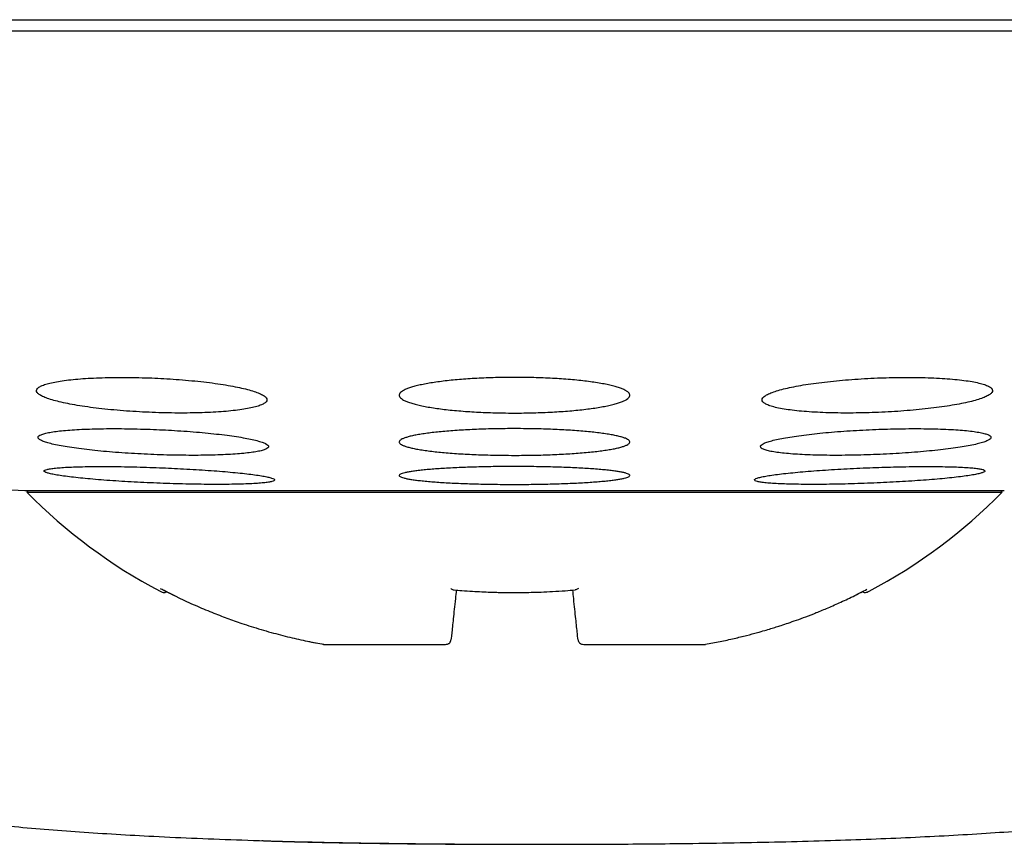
# Model space of a CAD drawing. Header units: millimetres. Extents: x 8 to 813, y 12 to 751.
# Tile 24 of 54: x 478.49 to 487.04, y 344.5 to 351.65. Entities that reach past the tile are written whole.
import ezdxf

# ---------------------------------------------------------------- set-up
doc = ezdxf.new("R2010")
doc.units = ezdxf.units.MM

msp = doc.modelspace()

# ---------------------------------------------------------------- linework, layer by layer
at = {"color": 7, "linetype": 'Continuous', "lineweight": 30}
for p, q in [((498.7888, 351.552), (466.7888, 351.552)), ((478.7073, 347.7363), (478.7071, 347.7365)), ((478.5388, 347.5656), (482.7888, 347.5656)), ((478.5689, 347.5656), (478.5575, 347.552)), ((482.7888, 347.5656), (487.0388, 347.5656)), ((487.0201, 347.552), (487.0087, 347.5656)), ((478.5575, 347.552), (487.0201, 347.552)), ((481.004, 346.257), (481.1317, 346.2327)), ((481.1329, 346.232), (481.1318, 346.2333)), ((481.1326, 346.232), (481.1338, 346.232)), ((481.1338, 346.232), (482.1855, 346.232)), ((482.1855, 346.232), (482.1887, 346.232)), ((483.3889, 346.232), (483.3921, 346.232)), ((483.3921, 346.232), (484.4438, 346.232)), ((484.4438, 346.232), (484.4449, 346.232))]:
    msp.add_line(p, q, dxfattribs=at)
for centre, radius, start, end in [((482.7888, 427.0159), 79.5639, 266.278486, 266.938021), ((481.908, 350.8505), 4.7017, 224.55155, 242.16298), ((483.6695, 350.8505), 4.7017, 297.83712, 315.44845)]:
    msp.add_arc(centre, radius, start, end, dxfattribs=at)
for points, knots in [([(467.5237, 351.652), (467.573, 351.652), (467.6716, 351.652), (467.8367, 351.652), (468.0142, 351.652), (468.2053, 351.652), (468.4096, 351.652), (468.6229, 351.652), (468.8438, 351.652), (469.0713, 351.652), (469.3098, 351.652), (469.5591, 351.652), (469.8246, 351.652), (470.1064, 351.652), (470.4049, 351.652), (470.7144, 351.652), (471.0348, 351.652), (471.3661, 351.652), (471.7013, 351.652), (472.0391, 351.652), (472.3786, 351.652), (472.7264, 351.652), (473.0824, 351.652), (473.4538, 351.652), (473.8406, 351.652), (474.2427, 351.652), (474.6523, 351.652), (475.0692, 351.652), (475.4934, 351.652), (475.9162, 351.652), (476.3364, 351.652), (476.7531, 351.652), (477.1745, 351.652), (477.6006, 351.652), (478.0399, 351.652), (478.4921, 351.652), (478.9566, 351.652), (479.4242, 351.652), (479.8949, 351.652), (480.3686, 351.652), (480.8356, 351.652), (481.295, 351.652), (481.7461, 351.652), (482.198, 351.652), (482.6506, 351.652), (482.9525, 351.652), (483.1036, 351.652)], [0, 0, 0, 0, 0.023363, 0.046689, 0.069999, 0.093313, 0.116654, 0.140027, 0.162034, 0.184017, 0.205994, 0.227982, 0.25, 0.273367, 0.296695, 0.320005, 0.343318, 0.366655, 0.390027, 0.412034, 0.434017, 0.455994, 0.477982, 0.5, 0.523367, 0.546695, 0.570005, 0.593318, 0.616655, 0.640027, 0.662034, 0.684017, 0.705994, 0.727982, 0.75, 0.773367, 0.796695, 0.820005, 0.843318, 0.866655, 0.890024, 0.912028, 0.93401, 0.955988, 0.977978, 1, 1, 1, 1]), ([(483.1036, 351.652), (483.2638, 351.652), (483.5839, 351.652), (484.0631, 351.652), (484.5409, 351.652), (485.0172, 351.652), (485.4918, 351.652), (485.9553, 351.652), (486.4069, 351.652), (486.8463, 351.652), (487.2823, 351.652), (487.7149, 351.652), (488.1526, 351.652), (488.5944, 351.652), (489.0393, 351.652), (489.4782, 351.652), (489.9112, 351.652), (490.3381, 351.652), (490.7503, 351.652), (491.1478, 351.652), (491.5304, 351.652), (491.9058, 351.652), (492.2741, 351.652), (492.6424, 351.652), (493.0096, 351.652), (493.3746, 351.652), (493.7297, 351.652), (494.075, 351.652), (494.4104, 351.652), (494.7293, 351.652), (495.0319, 351.652), (495.3184, 351.652), (495.5948, 351.652), (495.861, 351.652), (496.1222, 351.652), (496.3772, 351.652), (496.6248, 351.652), (496.8596, 351.652), (497.0819, 351.652), (497.2914, 351.652), (497.4842, 351.652), (497.6608, 351.652), (497.822, 351.652), (497.9708, 351.652), (498.1085, 351.652), (498.1899, 351.652), (498.2306, 351.652)], [0, 0, 0, 0, 0.023363, 0.046689, 0.069999, 0.093313, 0.116654, 0.140027, 0.162034, 0.184017, 0.205994, 0.227982, 0.25, 0.273367, 0.296695, 0.320005, 0.343318, 0.366655, 0.390027, 0.412034, 0.434017, 0.455994, 0.477982, 0.5, 0.523367, 0.546695, 0.570005, 0.593318, 0.616655, 0.640027, 0.662034, 0.684017, 0.705994, 0.727982, 0.75, 0.773367, 0.796695, 0.820005, 0.843318, 0.866655, 0.890024, 0.912028, 0.93401, 0.955988, 0.977978, 1, 1, 1, 1]), ([(479.6406, 348.5432), (479.6036, 348.5445), (479.5294, 348.5472), (479.4196, 348.5487), (479.3124, 348.5485), (479.2095, 348.5462), (479.1118, 348.5422), (479.0206, 348.5363), (478.9373, 348.5286), (478.8626, 348.5193), (478.7972, 348.5084), (478.7424, 348.4961), (478.6986, 348.4825), (478.6662, 348.4677), (478.6463, 348.452), (478.6386, 348.4355), (478.6435, 348.4185), (478.6614, 348.4011), (478.6917, 348.3835), (478.7341, 348.3661), (478.7886, 348.349), (478.8541, 348.3324), (478.9296, 348.3166), (479.0146, 348.3018), (479.1076, 348.2883), (479.2072, 348.2761), (479.3123, 348.2654), (479.4213, 348.2564), (479.5329, 348.2492), (479.6455, 348.2439), (479.7576, 348.2404), (479.8681, 348.2389), (479.9753, 348.2393), (480.0782, 348.2416), (480.1756, 348.2457), (480.2661, 348.2518), (480.3489, 348.2595), (480.4232, 348.2689), (480.4877, 348.2799), (480.5419, 348.2922), (480.5851, 348.3059), (480.6164, 348.3206), (480.6357, 348.3364), (480.6427, 348.3529), (480.6367, 348.3699), (480.6182, 348.3874), (480.5872, 348.4049), (480.5437, 348.4224), (480.4886, 348.4395), (480.4226, 348.456), (480.3462, 348.4718), (480.2607, 348.4865), (480.1674, 348.5), (480.0672, 348.5122), (479.9618, 348.5227), (479.8545, 348.5315), (479.747, 348.5385), (479.676, 348.5417), (479.6406, 348.5432)], [0, 0, 0, 0, 0.017577, 0.035211, 0.052788, 0.070365, 0.087998, 0.105575, 0.123173, 0.140828, 0.158427, 0.176171, 0.19397, 0.211715, 0.229663, 0.247667, 0.265616, 0.283741, 0.301922, 0.320047, 0.338241, 0.356494, 0.374688, 0.392813, 0.410997, 0.42912, 0.447066, 0.46507, 0.483015, 0.500754, 0.51855, 0.536289, 0.553885, 0.571538, 0.589134, 0.606712, 0.624345, 0.641924, 0.659613, 0.677357, 0.695047, 0.712929, 0.730867, 0.74875, 0.766826, 0.784959, 0.803035, 0.821222, 0.839467, 0.857654, 0.875816, 0.894036, 0.912198, 0.930208, 0.948277, 0.966287, 0.983144, 1, 1, 1, 1]), ([(482.7888, 348.5485), (482.7614, 348.5484), (482.7065, 348.5482), (482.624, 348.5466), (482.5416, 348.5439), (482.4613, 348.5402), (482.3838, 348.5354), (482.3094, 348.5298), (482.2375, 348.5231), (482.1696, 348.5155), (482.1064, 348.5071), (482.048, 348.4979), (481.9941, 348.4879), (481.9458, 348.4773), (481.9037, 348.4661), (481.8677, 348.4544), (481.8378, 348.4421), (481.8148, 348.4295), (481.7987, 348.4167), (481.7897, 348.4037), (481.7878, 348.3905), (481.7932, 348.3773), (481.8058, 348.3643), (481.8253, 348.3515), (481.8522, 348.3389), (481.886, 348.3267), (481.9261, 348.3151), (481.9723, 348.3041), (482.025, 348.2936), (482.0833, 348.2838), (482.146, 348.275), (482.2131, 348.267), (482.2852, 348.2599), (482.3606, 348.2538), (482.4383, 348.2487), (482.518, 348.2447), (482.6006, 348.2417), (482.6912, 348.2395), (482.7543, 348.2393), (482.7888, 348.2391)], [0, 0, 0, 0, 0.025984, 0.052148, 0.078885, 0.105819, 0.131802, 0.157965, 0.184691, 0.211611, 0.237735, 0.264038, 0.290901, 0.317956, 0.344374, 0.370971, 0.398136, 0.425495, 0.452188, 0.479065, 0.506519, 0.534173, 0.561003, 0.58802, 0.615626, 0.643437, 0.670201, 0.697154, 0.724702, 0.752458, 0.778982, 0.805693, 0.832998, 0.86051, 0.886728, 0.91313, 0.940117, 0.967306, 1, 1, 1, 1]), ([(482.7888, 348.2391), (482.8162, 348.2392), (482.8711, 348.2394), (482.9536, 348.241), (483.036, 348.2437), (483.1163, 348.2474), (483.1941, 348.2522), (483.2685, 348.2578), (483.3404, 348.2645), (483.408, 348.272), (483.4715, 348.2804), (483.5298, 348.2896), (483.5837, 348.2995), (483.6318, 348.3101), (483.674, 348.3213), (483.71, 348.333), (483.7399, 348.3453), (483.7628, 348.3578), (483.7788, 348.3706), (483.7879, 348.3836), (483.7898, 348.3968), (483.7844, 348.41), (483.7718, 348.423), (483.7522, 348.4358), (483.7253, 348.4485), (483.6915, 348.4607), (483.6514, 348.4723), (483.6053, 348.4834), (483.5525, 348.4939), (483.4943, 348.5036), (483.4313, 348.5125), (483.3642, 348.5205), (483.2921, 348.5277), (483.2169, 348.5338), (483.1389, 348.5389), (483.0592, 348.5429), (482.9766, 348.5459), (482.8863, 348.5481), (482.8232, 348.5484), (482.7888, 348.5485)], [0, 0, 0, 0, 0.025985, 0.052152, 0.07889, 0.105825, 0.13181, 0.158256, 0.184702, 0.211623, 0.237748, 0.264331, 0.290914, 0.31797, 0.344385, 0.371265, 0.398144, 0.425501, 0.452192, 0.479066, 0.506519, 0.534171, 0.561, 0.588016, 0.615622, 0.643432, 0.670198, 0.697152, 0.724702, 0.75246, 0.778986, 0.805997, 0.833007, 0.860521, 0.88674, 0.913435, 0.94013, 0.96732, 1, 1, 1, 1]), ([(485.937, 348.5432), (485.8997, 348.5416), (485.825, 348.5382), (485.7144, 348.5308), (485.6068, 348.5219), (485.5035, 348.5114), (485.4057, 348.4994), (485.3143, 348.4861), (485.2307, 348.4716), (485.1557, 348.4561), (485.0902, 348.4399), (485.0355, 348.4229), (484.9919, 348.4056), (484.9602, 348.388), (484.9412, 348.3705), (484.9349, 348.3533), (484.9415, 348.3366), (484.9612, 348.3206), (484.9934, 348.3055), (485.0377, 348.2916), (485.0938, 348.2791), (485.1606, 348.268), (485.237, 348.2586), (485.3225, 348.2509), (485.4153, 348.2451), (485.5144, 348.2411), (485.6187, 348.2391), (485.7265, 348.239), (485.8368, 348.2408), (485.9481, 348.2445), (486.059, 348.2501), (486.1685, 348.2573), (486.2751, 348.2664), (486.3776, 348.2769), (486.4748, 348.2889), (486.5655, 348.3023), (486.6485, 348.3168), (486.723, 348.3322), (486.7876, 348.3486), (486.8417, 348.3655), (486.8846, 348.3829), (486.9153, 348.4004), (486.9336, 348.4179), (486.9392, 348.4351), (486.9315, 348.4518), (486.9111, 348.4678), (486.8782, 348.4828), (486.8329, 348.4967), (486.7762, 348.5092), (486.7088, 348.5202), (486.6315, 348.5295), (486.5457, 348.5371), (486.4525, 348.5429), (486.3528, 348.5467), (486.2484, 348.5486), (486.1432, 348.5486), (486.039, 348.5469), (485.971, 348.5445), (485.937, 348.5432)], [0, 0, 0, 0, 0.017727, 0.035512, 0.05324, 0.070961, 0.088737, 0.106459, 0.124319, 0.142235, 0.160097, 0.178156, 0.196273, 0.214333, 0.232514, 0.250754, 0.268935, 0.287106, 0.305335, 0.323505, 0.341535, 0.359623, 0.377651, 0.395474, 0.413355, 0.431177, 0.44882, 0.46652, 0.484163, 0.501732, 0.519356, 0.536926, 0.554554, 0.572238, 0.589868, 0.607664, 0.625515, 0.643312, 0.661312, 0.67937, 0.697371, 0.715526, 0.733739, 0.751894, 0.770084, 0.788332, 0.806521, 0.824607, 0.842752, 0.860837, 0.878727, 0.896675, 0.914564, 0.932255, 0.950002, 0.967693, 0.983846, 1, 1, 1, 1]), ([(479.6546, 348.0968), (479.6174, 348.0982), (479.5429, 348.1009), (479.4326, 348.1031), (479.3249, 348.1041), (479.2215, 348.1035), (479.1234, 348.1015), (479.0319, 348.0981), (478.9484, 348.0933), (478.8736, 348.0872), (478.8084, 348.0799), (478.754, 348.0714), (478.7106, 348.0619), (478.6788, 348.0514), (478.6595, 348.0401), (478.6526, 348.0282), (478.6581, 348.0157), (478.6766, 348.0028), (478.7074, 347.9898), (478.7501, 347.9766), (478.8047, 347.9637), (478.8701, 347.951), (478.9455, 347.9388), (479.0302, 347.9272), (479.1228, 347.9164), (479.2221, 347.9065), (479.3269, 347.8977), (479.4358, 347.89), (479.5472, 347.8836), (479.6599, 347.8785), (479.7723, 347.8748), (479.8831, 347.8725), (479.9908, 347.8717), (480.0941, 347.8723), (480.1919, 347.8744), (480.2828, 347.8779), (480.3658, 347.8828), (480.4402, 347.8889), (480.5045, 347.8963), (480.5583, 347.9049), (480.6011, 347.9144), (480.6318, 347.925), (480.6505, 347.9363), (480.6567, 347.9483), (480.6501, 347.9608), (480.631, 347.9736), (480.5995, 347.9867), (480.5558, 347.9998), (480.5006, 348.0128), (480.4346, 348.0254), (480.3584, 348.0376), (480.2732, 348.0492), (480.1803, 348.06), (480.0805, 348.0698), (479.9754, 348.0786), (479.8683, 348.086), (479.7609, 348.0923), (479.69, 348.0953), (479.6546, 348.0968)], [0, 0, 0, 0, 0.017711, 0.035478, 0.053189, 0.0709, 0.088668, 0.10638, 0.124089, 0.141855, 0.159564, 0.177341, 0.195174, 0.212952, 0.230841, 0.248786, 0.266676, 0.284673, 0.302727, 0.320724, 0.338778, 0.35689, 0.374944, 0.392978, 0.41107, 0.429103, 0.447049, 0.465052, 0.482997, 0.500824, 0.518709, 0.536537, 0.554271, 0.572061, 0.589795, 0.607498, 0.625258, 0.642962, 0.660711, 0.678517, 0.696267, 0.714119, 0.732027, 0.749879, 0.767845, 0.785868, 0.803834, 0.821878, 0.839979, 0.858023, 0.876072, 0.894179, 0.912227, 0.930206, 0.948243, 0.966222, 0.983111, 1, 1, 1, 1]), ([(482.7888, 348.1038), (482.7613, 348.1038), (482.7062, 348.1036), (482.6233, 348.1024), (482.5407, 348.1004), (482.46, 348.0975), (482.3822, 348.094), (482.3075, 348.0897), (482.2353, 348.0846), (482.1672, 348.0789), (482.1039, 348.0725), (482.0454, 348.0656), (481.9916, 348.0581), (481.9434, 348.05), (481.9015, 348.0416), (481.8658, 348.0328), (481.8363, 348.0236), (481.8136, 348.0141), (481.798, 348.0045), (481.7894, 347.9948), (481.7879, 347.9849), (481.7936, 347.9751), (481.8065, 347.9654), (481.8262, 347.9559), (481.8532, 347.9465), (481.887, 347.9374), (481.927, 347.9287), (481.9731, 347.9205), (482.0256, 347.9127), (482.0836, 347.9054), (482.1461, 347.8988), (482.2129, 347.8929), (482.2847, 347.8876), (482.3599, 347.883), (482.4375, 347.8792), (482.5172, 347.8761), (482.5998, 347.8739), (482.6907, 347.8723), (482.754, 347.8721), (482.7888, 347.8719)], [0, 0, 0, 0, 0.026152, 0.052486, 0.079393, 0.1065, 0.132651, 0.158984, 0.185886, 0.212984, 0.239216, 0.265629, 0.29261, 0.319785, 0.346184, 0.372764, 0.399916, 0.427264, 0.453818, 0.480555, 0.50787, 0.535385, 0.562014, 0.588829, 0.616228, 0.64383, 0.670422, 0.697199, 0.724565, 0.752134, 0.778591, 0.805232, 0.832461, 0.859893, 0.886177, 0.912645, 0.939695, 0.966946, 1, 1, 1, 1]), ([(482.7888, 347.8719), (482.8163, 347.872), (482.8714, 347.8722), (482.9543, 347.8734), (483.0369, 347.8754), (483.1176, 347.8782), (483.1956, 347.8818), (483.2703, 347.8861), (483.3425, 347.8911), (483.4104, 347.8969), (483.4739, 347.9032), (483.5323, 347.9101), (483.5862, 347.9176), (483.6341, 347.9256), (483.6762, 347.9341), (483.7118, 347.9429), (483.7414, 347.9521), (483.7639, 347.9615), (483.7795, 347.9711), (483.7882, 347.9808), (483.7897, 347.9907), (483.7839, 348.0005), (483.7711, 348.0102), (483.7513, 348.0198), (483.7243, 348.0292), (483.6905, 348.0383), (483.6505, 348.0469), (483.6045, 348.0552), (483.552, 348.063), (483.494, 348.0703), (483.4313, 348.0769), (483.3644, 348.0828), (483.2926, 348.0882), (483.2176, 348.0928), (483.1398, 348.0966), (483.0601, 348.0996), (482.9774, 348.1019), (482.8869, 348.1035), (482.8235, 348.1037), (482.7888, 348.1038)], [0, 0, 0, 0, 0.026152, 0.052487, 0.079396, 0.106502, 0.132655, 0.159273, 0.185891, 0.21299, 0.239222, 0.265918, 0.292615, 0.319791, 0.346189, 0.373054, 0.399919, 0.427266, 0.453819, 0.480556, 0.50787, 0.535383, 0.562013, 0.588827, 0.616226, 0.643828, 0.67042, 0.697199, 0.724565, 0.752135, 0.778593, 0.805529, 0.832465, 0.859898, 0.886182, 0.912941, 0.9397, 0.966952, 1, 1, 1, 1]), ([(485.923, 348.0968), (485.8856, 348.0952), (485.8106, 348.092), (485.6998, 348.0854), (485.5918, 348.0778), (485.4881, 348.069), (485.3899, 348.0591), (485.2983, 348.0484), (485.2146, 348.0369), (485.1396, 348.0248), (485.0743, 348.0122), (485.0199, 347.9993), (484.9767, 347.9862), (484.9454, 347.9731), (484.9269, 347.9602), (484.9209, 347.9476), (484.9277, 347.9356), (484.9475, 347.9242), (484.9796, 347.9136), (485.0237, 347.904), (485.0795, 347.8955), (485.1458, 347.8881), (485.2218, 347.882), (485.3068, 347.8773), (485.3993, 347.874), (485.4982, 347.8721), (485.6025, 347.8717), (485.7105, 347.8728), (485.821, 347.8752), (485.9328, 347.8791), (486.0443, 347.8843), (486.1544, 347.8908), (486.2616, 347.8985), (486.3646, 347.9074), (486.4624, 347.9172), (486.5533, 347.928), (486.6365, 347.9395), (486.711, 347.9516), (486.7754, 347.9642), (486.8292, 347.9772), (486.8717, 347.9903), (486.9019, 348.0033), (486.9198, 348.0162), (486.9251, 348.0288), (486.9172, 348.0408), (486.8968, 348.0522), (486.864, 348.0627), (486.8189, 348.0723), (486.7625, 348.0808), (486.6957, 348.0881), (486.6188, 348.094), (486.5334, 348.0987), (486.4405, 348.1019), (486.3411, 348.1037), (486.2367, 348.104), (486.1311, 348.1029), (486.0262, 348.1006), (485.9574, 348.0981), (485.923, 348.0968)], [0, 0, 0, 0, 0.01782, 0.0356973, 0.0535178, 0.0713337, 0.0892062, 0.1070227, 0.1249222, 0.1428784, 0.1607783, 0.1787833, 0.1968454, 0.2148504, 0.2329061, 0.2510193, 0.2690746, 0.287103, 0.3051893, 0.3232172, 0.3411524, 0.3591452, 0.3770799, 0.3948975, 0.4127723, 0.4305896, 0.4483175, 0.4661021, 0.48383, 0.5015346, 0.5192955, 0.5370005, 0.5547574, 0.5725705, 0.590328, 0.6081902, 0.6261089, 0.6439716, 0.661947, 0.6799794, 0.697955, 0.7160024, 0.7341073, 0.7521545, 0.7702002, 0.7883036, 0.8063487, 0.8243187, 0.8423464, 0.8603158, 0.8781698, 0.8960812, 0.9139349, 0.9316846, 0.9494913, 0.967241, 0.9836205, 1, 1, 1, 1]), ([(484.2779, 344.5045), (484.2974, 344.5047), (484.4535, 344.5063), (484.7422, 344.5112), (485.1399, 344.5195), (485.5188, 344.5301), (485.8794, 344.5426), (486.2222, 344.557), (486.5546, 344.5737), (486.8768, 344.5928), (487.2002, 344.6152), (487.5241, 344.6414), (487.8478, 344.672), (488.1589, 344.7061), (488.4576, 344.7438), (488.744, 344.7853), (489.0182, 344.8308), (489.2801, 344.8804), (489.5229, 344.9327), (489.7472, 344.9874), (489.954, 345.0438), (490.151, 345.1042), (490.3382, 345.1684), (490.5157, 345.2367), (490.6835, 345.3093), (490.8416, 345.3865), (490.9898, 345.4687), (491.128, 345.5563), (491.2562, 345.6497), (491.374, 345.7493), (491.4814, 345.8548), (491.5784, 345.9656), (491.6649, 346.0814), (491.7367, 346.1951), (491.7956, 346.3052), (491.8432, 346.4107), (491.8834, 346.5184), (491.916, 346.628), (491.941, 346.7392), (491.9584, 346.8516), (491.9681, 346.965), (491.9701, 347.0792), (491.9642, 347.1937), (491.9506, 347.3085), (491.9291, 347.4231), (491.8976, 347.5449), (491.8544, 347.6738), (491.7962, 347.8079), (491.7497, 347.902), (491.7199, 347.9495), (491.7166, 347.9549)], [0, 0, 0, 0, 0.0060302, 0.0480974, 0.0889506, 0.128598, 0.1648836, 0.2001131, 0.2342946, 0.2674368, 0.2995489, 0.334184, 0.3675629, 0.3997015, 0.4306171, 0.4603289, 0.4888578, 0.5162273, 0.5424633, 0.5653553, 0.5873591, 0.6085021, 0.6288149, 0.6483316, 0.6670894, 0.6851301, 0.7025052, 0.7192778, 0.7355242, 0.7513309, 0.7667616, 0.7818619, 0.7966763, 0.8112485, 0.8232393, 0.8351165, 0.8469046, 0.858628, 0.870311, 0.8819779, 0.8936529, 0.9053607, 0.917126, 0.9289739, 0.9409297, 0.9530192, 0.9677391, 0.9827357, 0.9980562, 1, 1, 1, 1]), ([(474.3274, 347.9038), (474.31, 347.8716), (474.2696, 347.7965), (474.2181, 347.6736), (474.1745, 347.545), (474.1431, 347.423), (474.1216, 347.3085), (474.1079, 347.1937), (474.1021, 347.0792), (474.1041, 346.965), (474.1138, 346.8516), (474.1311, 346.7392), (474.1562, 346.628), (474.1888, 346.5184), (474.2289, 346.4107), (474.2766, 346.3052), (474.3354, 346.1951), (474.4072, 346.0814), (474.4938, 345.9656), (474.5908, 345.8548), (474.6982, 345.7493), (474.816, 345.6497), (474.9442, 345.5563), (475.0824, 345.4687), (475.2306, 345.3865), (475.3886, 345.3093), (475.5565, 345.2367), (475.734, 345.1684), (475.9212, 345.1042), (476.1182, 345.0438), (476.325, 344.9874), (476.5451, 344.9338), (476.779, 344.8832), (477.0271, 344.8358), (477.2861, 344.792), (477.5562, 344.7519), (477.8375, 344.7152), (478.1241, 344.6826), (478.4156, 344.6535), (478.7117, 344.6278), (479.0179, 344.6047), (479.3343, 344.5842), (479.6742, 344.5654), (480.0385, 344.5486), (480.428, 344.534), (480.8306, 344.5221), (481.2462, 344.5127), (481.5626, 344.5071), (481.7406, 344.5052), (481.7756, 344.5048)], [0, 0, 0, 0, 0.011361, 0.026478, 0.041315, 0.053501, 0.065552, 0.077495, 0.089354, 0.101155, 0.112923, 0.124683, 0.136459, 0.148276, 0.160158, 0.17213, 0.184217, 0.198905, 0.213838, 0.229058, 0.244612, 0.260545, 0.276921, 0.293827, 0.311341, 0.329526, 0.348433, 0.368105, 0.38858, 0.409892, 0.432071, 0.455146, 0.48025, 0.506385, 0.533573, 0.561835, 0.591189, 0.621652, 0.651404, 0.682168, 0.713954, 0.746772, 0.780634, 0.819667, 0.860022, 0.90171, 0.944741, 0.989124, 1, 1, 1, 1]), ([(479.7069, 347.7647), (479.6696, 347.7661), (479.5948, 347.7688), (479.484, 347.7718), (479.376, 347.774), (479.2722, 347.7751), (479.1739, 347.7753), (479.0822, 347.7745), (478.9985, 347.7727), (478.9237, 347.7699), (478.8586, 347.7663), (478.8043, 347.7618), (478.7613, 347.7565), (478.73, 347.7504), (478.7113, 347.7437), (478.7049, 347.7364), (478.711, 347.7286), (478.7299, 347.7204), (478.7611, 347.7119), (478.8041, 347.7032), (478.8589, 347.6944), (478.9243, 347.6857), (478.9996, 347.6771), (479.0841, 347.6688), (479.1765, 347.6608), (479.2755, 347.6533), (479.3801, 347.6464), (479.4888, 347.6401), (479.6001, 347.6345), (479.7128, 347.6298), (479.8254, 347.6259), (479.9364, 347.6229), (480.0443, 347.6208), (480.1479, 347.6198), (480.246, 347.6197), (480.3371, 347.6205), (480.4203, 347.6224), (480.4947, 347.6252), (480.5589, 347.6289), (480.6125, 347.6334), (480.655, 347.6387), (480.6852, 347.6448), (480.7033, 347.6516), (480.709, 347.6589), (480.7018, 347.6668), (480.6822, 347.675), (480.6504, 347.6835), (480.6064, 347.6922), (480.551, 347.7009), (480.4851, 347.7097), (480.4089, 347.7183), (480.324, 347.7266), (480.2313, 347.7345), (480.1317, 347.742), (480.0269, 347.7489), (479.9201, 347.755), (479.813, 347.7604), (479.7423, 347.7633), (479.7069, 347.7647)], [0, 0, 0, 0, 0.017812, 0.035681, 0.053494, 0.071307, 0.089177, 0.10699, 0.124789, 0.142645, 0.160445, 0.178258, 0.196129, 0.213942, 0.231799, 0.249712, 0.267569, 0.285478, 0.303444, 0.321353, 0.339302, 0.357308, 0.375256, 0.393214, 0.411229, 0.429187, 0.447119, 0.465108, 0.48304, 0.500923, 0.518864, 0.536746, 0.554579, 0.572468, 0.590301, 0.608103, 0.625962, 0.643765, 0.66157, 0.679433, 0.697239, 0.715079, 0.732977, 0.750818, 0.768711, 0.786661, 0.804554, 0.822493, 0.840489, 0.858427, 0.876386, 0.894402, 0.912361, 0.930304, 0.948305, 0.966249, 0.983124, 1, 1, 1, 1]), ([(482.7888, 347.7752), (482.7612, 347.7751), (482.7059, 347.775), (482.6229, 347.7742), (482.54, 347.7728), (482.4591, 347.7709), (482.3811, 347.7685), (482.3062, 347.7656), (482.2338, 347.7622), (482.1655, 347.7583), (482.1021, 347.754), (482.0437, 347.7494), (481.9898, 347.7443), (481.9418, 347.7389), (481.9, 347.7332), (481.8645, 347.7273), (481.8352, 347.7211), (481.8129, 347.7148), (481.7976, 347.7084), (481.7892, 347.7019), (481.7879, 347.6952), (481.7939, 347.6887), (481.807, 347.6822), (481.8269, 347.6758), (481.8539, 347.6696), (481.8877, 347.6635), (481.9277, 347.6577), (481.9736, 347.6523), (482.026, 347.647), (482.0838, 347.6422), (482.1461, 347.6378), (482.2128, 347.6338), (482.2844, 347.6302), (482.3594, 347.6272), (482.4369, 347.6246), (482.5166, 347.6226), (482.5992, 347.6211), (482.6903, 347.62), (482.7538, 347.6198), (482.7888, 347.6197)], [0, 0, 0, 0, 0.0262721, 0.0527268, 0.0797575, 0.1069871, 0.1332591, 0.1597133, 0.1867413, 0.2139673, 0.240276, 0.2667667, 0.2938302, 0.3210914, 0.3474754, 0.3740418, 0.4011829, 0.4285223, 0.4549761, 0.4816131, 0.5088278, 0.5362421, 0.5627296, 0.5894011, 0.6166532, 0.6441062, 0.6705763, 0.6972308, 0.7244675, 0.7519057, 0.778315, 0.8049083, 0.8320834, 0.8594599, 0.8857917, 0.912307, 0.9394016, 0.9666965, 1, 1, 1, 1]), ([(482.7888, 347.6197), (482.8163, 347.6198), (482.8716, 347.6199), (482.9547, 347.6207), (483.0376, 347.6221), (483.1185, 347.624), (483.1967, 347.6264), (483.2717, 347.6293), (483.344, 347.6327), (483.4121, 347.6366), (483.4757, 347.6408), (483.5341, 347.6455), (483.588, 347.6506), (483.6358, 347.6559), (483.6777, 347.6616), (483.7131, 347.6675), (483.7424, 347.6737), (483.7647, 347.68), (483.78, 347.6865), (483.7883, 347.693), (483.7896, 347.6996), (483.7836, 347.7062), (483.7706, 347.7126), (483.7507, 347.719), (483.7236, 347.7253), (483.6898, 347.7313), (483.6498, 347.7371), (483.6039, 347.7426), (483.5516, 347.7478), (483.4938, 347.7527), (483.4312, 347.7571), (483.3645, 347.7611), (483.2929, 347.7647), (483.2181, 347.7677), (483.1404, 347.7703), (483.0606, 347.7723), (482.978, 347.7738), (482.8873, 347.7749), (482.8237, 347.7751), (482.7888, 347.7752)], [0, 0, 0, 0, 0.026272, 0.052727, 0.079758, 0.106988, 0.13326, 0.160001, 0.186743, 0.213969, 0.240278, 0.267055, 0.293832, 0.321093, 0.347477, 0.37433, 0.401184, 0.428523, 0.454976, 0.481613, 0.508828, 0.536242, 0.562729, 0.589401, 0.616653, 0.644106, 0.670576, 0.697231, 0.724468, 0.751906, 0.778316, 0.8052, 0.832085, 0.859461, 0.885793, 0.912598, 0.939403, 0.966698, 1, 1, 1, 1]), ([(485.8707, 347.7647), (485.8332, 347.7632), (485.7581, 347.7601), (485.6471, 347.7545), (485.5389, 347.7482), (485.435, 347.7412), (485.3365, 347.7337), (485.2447, 347.7258), (485.1609, 347.7174), (485.086, 347.7089), (485.0208, 347.7001), (484.9666, 347.6914), (484.9237, 347.6827), (484.8927, 347.6742), (484.8744, 347.666), (484.8687, 347.6581), (484.8755, 347.6508), (484.8952, 347.6441), (484.9272, 347.6381), (484.971, 347.6328), (485.0265, 347.6283), (485.0925, 347.6247), (485.1682, 347.6221), (485.2529, 347.6204), (485.3451, 347.6196), (485.4439, 347.6198), (485.5482, 347.6211), (485.6564, 347.6232), (485.7672, 347.6263), (485.8793, 347.6303), (485.9913, 347.6352), (486.1019, 347.6408), (486.2096, 347.6471), (486.313, 347.6541), (486.411, 347.6616), (486.5022, 347.6696), (486.5855, 347.6779), (486.6599, 347.6865), (486.7242, 347.6953), (486.7778, 347.704), (486.8201, 347.7127), (486.85, 347.7212), (486.8676, 347.7294), (486.8728, 347.7372), (486.8648, 347.7445), (486.8444, 347.7512), (486.8118, 347.7572), (486.7669, 347.7624), (486.7109, 347.7668), (486.6444, 347.7704), (486.5679, 347.773), (486.4828, 347.7746), (486.3901, 347.7753), (486.2908, 347.775), (486.1863, 347.7737), (486.0805, 347.7715), (485.9748, 347.7686), (485.9054, 347.766), (485.8707, 347.7647)], [0, 0, 0, 0, 0.017879, 0.035815, 0.053693, 0.07157, 0.089504, 0.107381, 0.125296, 0.143267, 0.161182, 0.179134, 0.197143, 0.215094, 0.233051, 0.251064, 0.269021, 0.286948, 0.304933, 0.322859, 0.340736, 0.35867, 0.376547, 0.394375, 0.412259, 0.430086, 0.447887, 0.465745, 0.483546, 0.501354, 0.519219, 0.537028, 0.554874, 0.572778, 0.590625, 0.608524, 0.626479, 0.644378, 0.662321, 0.680321, 0.698264, 0.716223, 0.734239, 0.752198, 0.770137, 0.788134, 0.806074, 0.823967, 0.841919, 0.859812, 0.877653, 0.895552, 0.913393, 0.931199, 0.949061, 0.966867, 0.983433, 1, 1, 1, 1]), ([(479.715, 346.718), (479.7663, 346.6916), (479.8663, 346.64), (480.016, 346.5712), (480.1363, 346.5203), (480.2282, 346.4841), (480.2928, 346.4597), (480.3574, 346.4363), (480.4273, 346.4121), (480.5334, 346.3773), (480.6719, 346.3361), (480.835, 346.2938), (480.9878, 346.2593), (481.0865, 346.2408), (481.1339, 346.232)], [0, 0, 0, 0, 0.114929, 0.224339, 0.328229, 0.375292, 0.421128, 0.465737, 0.512226, 0.568444, 0.688201, 0.800045, 0.903974, 1, 1, 1, 1]), ([(479.7306, 346.71), (479.7564, 346.6965), (479.7984, 346.6744), (479.8411, 346.6539), (479.8575, 346.6459)], [0, 0, 0, 0, 0.61456, 1, 1, 1, 1]), ([(482.235, 346.718), (482.2418, 346.7129), (482.2511, 346.7058), (482.2609, 346.7056), (482.2636, 346.7055)], [0, 0, 0, 0, 0.7256842, 1, 1, 1, 1]), ([(483.3425, 346.718), (483.3358, 346.7129), (483.3264, 346.7058), (483.3167, 346.7056), (483.314, 346.7055)], [0, 0, 0, 0, 0.724465, 1, 1, 1, 1]), ([(484.446, 346.2327), (484.4881, 346.2405), (484.5715, 346.2559), (484.6905, 346.2821), (484.7984, 346.3083), (484.8865, 346.3317), (484.9566, 346.3516), (485.0109, 346.3677), (485.0587, 346.3825), (485.1085, 346.3984), (485.1669, 346.4178), (485.2379, 346.4426), (485.3195, 346.4725), (485.4114, 346.5083), (485.5131, 346.5505), (485.6244, 346.5998), (485.7369, 346.653), (485.8114, 346.6917), (485.8464, 346.7099)], [0, 0, 0, 0, 0.086556, 0.171109, 0.245903, 0.310903, 0.355078, 0.393163, 0.425137, 0.456079, 0.498752, 0.549439, 0.607991, 0.674362, 0.748525, 0.830465, 0.920194, 1, 1, 1, 1]), ([(479.7125, 346.6929), (479.7212, 346.6887), (479.7334, 346.6829), (479.7504, 346.6814), (479.7614, 346.6834), (479.7669, 346.6878), (479.7697, 346.6899)], [0, 0, 0, 0, 0.4672666, 0.6586723, 0.8319383, 1, 1, 1, 1]), ([(482.2833, 346.7028), (482.2807, 346.6776), (482.2743, 346.6173), (482.2656, 346.5345), (482.257, 346.4526), (482.2496, 346.3825), (482.2433, 346.3225), (482.2401, 346.292), (482.2385, 346.2768)], [0, 0, 0, 0, 0.125099, 0.299156, 0.473235, 0.647778, 0.823223, 1, 1, 1, 1]), ([(482.2635, 346.7045), (482.286, 346.7025), (482.3393, 346.6979), (482.4201, 346.6927), (482.5022, 346.6883), (482.5694, 346.6856), (482.6233, 346.684), (482.665, 346.683), (482.7019, 346.6824), (482.7428, 346.6819), (482.7937, 346.6817), (482.859, 346.6821), (482.9355, 346.6834), (483.0233, 346.686), (483.1223, 346.6906), (483.2205, 346.6965), (483.2856, 346.7021), (483.3141, 346.7045)], [0, 0, 0, 0, 0.064387, 0.152736, 0.230853, 0.298689, 0.344756, 0.384449, 0.417762, 0.449864, 0.501087, 0.563132, 0.635934, 0.719456, 0.813666, 0.918542, 1, 1, 1, 1]), ([(483.339, 346.2768), (483.3374, 346.292), (483.3342, 346.3225), (483.3279, 346.3825), (483.3205, 346.4526), (483.3119, 346.5345), (483.3032, 346.6174), (483.2969, 346.6777), (483.2942, 346.7029)], [0, 0, 0, 0, 0.176752, 0.352173, 0.526691, 0.700746, 0.874778, 1, 1, 1, 1]), ([(484.4459, 346.2327), (484.4881, 346.2405), (484.5715, 346.2558), (484.6905, 346.282), (484.7985, 346.3082), (484.8865, 346.3317), (484.9567, 346.3516), (485.0109, 346.3677), (485.0587, 346.3825), (485.1085, 346.3984), (485.1669, 346.4178), (485.2379, 346.4426), (485.3196, 346.4725), (485.4114, 346.5083), (485.5132, 346.5504), (485.6244, 346.5998), (485.724, 346.6467), (485.7858, 346.6787), (485.8081, 346.6902)], [0, 0, 0, 0, 0.089159, 0.176245, 0.253282, 0.320232, 0.365732, 0.404958, 0.43789, 0.469752, 0.513692, 0.565885, 0.626176, 0.694522, 0.770893, 0.855276, 0.947682, 1, 1, 1, 1]), ([(485.8081, 346.6902), (485.8093, 346.689), (485.813, 346.6851), (485.8221, 346.6819), (485.8409, 346.6813), (485.8548, 346.688), (485.8651, 346.6929)], [0, 0, 0, 0, 0.084853, 0.25809, 0.454981, 1, 1, 1, 1]), ([(482.1888, 346.232), (482.1955, 346.2324), (482.2051, 346.2329), (482.2167, 346.2378), (482.2238, 346.2428), (482.2295, 346.2492), (482.2358, 346.2603), (482.2374, 346.27), (482.2385, 346.2768)], [0, 0, 0, 0, 0.265216, 0.381301, 0.492334, 0.604217, 0.722945, 1, 1, 1, 1]), ([(483.339, 346.2768), (483.3401, 346.27), (483.3417, 346.2603), (483.348, 346.2492), (483.3538, 346.2428), (483.3609, 346.2378), (483.3724, 346.2329), (483.3821, 346.2324), (483.3888, 346.232)], [0, 0, 0, 0, 0.2770548, 0.3957832, 0.5076662, 0.6186989, 0.7347842, 1, 1, 1, 1]), ([(480.5959, 344.5292), (480.5988, 344.5291), (480.6044, 344.5289), (480.6135, 344.5285), (480.6229, 344.528), (480.6328, 344.5276), (480.6432, 344.5271), (480.6541, 344.5267), (480.6657, 344.5262), (480.6778, 344.5258), (480.6905, 344.5254), (480.7026, 344.525), (480.7137, 344.5247), (480.7227, 344.5244), (480.7321, 344.5241), (480.7418, 344.5238), (480.7518, 344.5236), (480.7677, 344.5231), (480.7919, 344.5224), (480.8262, 344.5215), (480.8688, 344.5203), (480.9196, 344.519), (480.9821, 344.5174), (481.0571, 344.5156), (481.1455, 344.5137), (481.2446, 344.5116), (481.3544, 344.5096), (481.475, 344.5076), (481.6063, 344.5056), (481.7483, 344.5038), (481.9009, 344.5021), (482.0642, 344.5007), (482.238, 344.4994), (482.4225, 344.4985), (482.5952, 344.4978), (482.7063, 344.4977), (482.7525, 344.4976)], [0, 0, 0, 0, 0.0430956, 0.0835018, 0.1211085, 0.1558198, 0.1875537, 0.2162412, 0.2418273, 0.2642714, 0.2835508, 0.2996667, 0.3081502, 0.3154363, 0.3215675, 0.3266201, 0.3307366, 0.3341994, 0.3420805, 0.3524028, 0.3654042, 0.3812029, 0.3998641, 0.4247453, 0.4534521, 0.4860062, 0.5224201, 0.5626995, 0.6068445, 0.6548503, 0.7067073, 0.7624018, 0.8219154, 0.8852256, 0.952305, 1, 1, 1, 1]), ([(481.7756, 344.5046), (481.8572, 344.5037), (482.0206, 344.5018), (482.2667, 344.4998), (482.515, 344.4983), (482.7654, 344.4974), (483.039, 344.4971), (483.3356, 344.4974), (483.6549, 344.4988), (483.9754, 344.501), (484.1894, 344.5034), (484.2965, 344.5046)], [0, 0, 0, 0, 0.097914, 0.195923, 0.294253, 0.393185, 0.492834, 0.61841, 0.744983, 0.872295, 1, 1, 1, 1])]:
    msp.add_open_spline(points, degree=3, knots=knots, dxfattribs=at)

doc.saveas('drawing.dxf')
